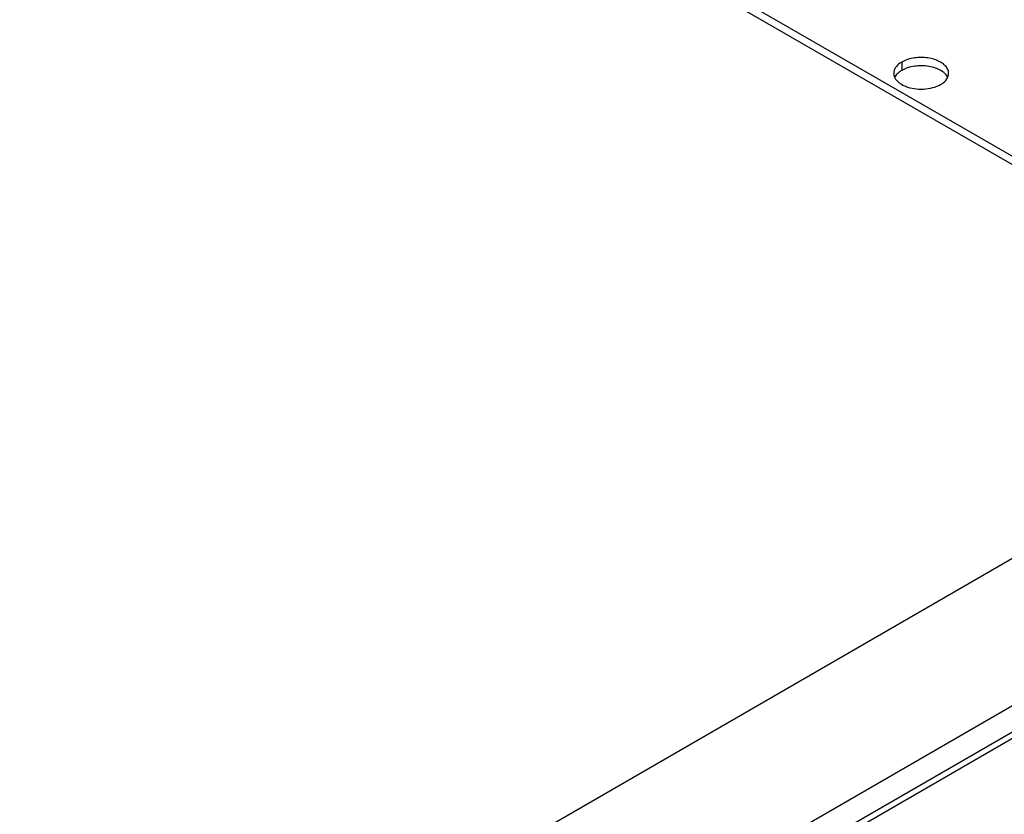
# Model space of a CAD drawing. Header units: inches. Extents: x 6 to 353, y 6 to 228.
# Tile 193 of 256: x 334.08 to 339.87, y 124.89 to 129.56. Entities that reach past the tile are written whole.
import ezdxf

# ---------------------------------------------------------------- set-up
doc = ezdxf.new("R2010")
doc.units = ezdxf.units.IN
doc.header["$LTSCALE"] = 19.946667
doc.header["$MEASUREMENT"] = 0
doc.layers.get('0').update_dxf_attribs({"linetype": 'CONTINUOUS'})
doc.layers.add('03_ALL_AXES', color=7, linetype='CONTINUOUS')

msp = doc.modelspace()

# ---------------------------------------------------------------- linework, layer by layer
at = {"color": 7, "linetype": 'Continuous'}
for p, q in [((345.4417, 128.7137), (331.5966, 120.7202)), ((345.5902, 128.6451), (331.6306, 120.5855)), ((345.6234, 128.6259), (331.6638, 120.5663))]:
    msp.add_line(p, q, dxfattribs=at)
at = {"layer": '03_ALL_AXES', "color": 7, "linetype": 'Continuous'}
for p, q in [((328.1766, 135.5335), (341.9652, 127.5728)), ((328.1766, 135.4845), (341.9228, 127.5483)), ((339.2658, 129.3101), (339.2658, 129.2611)), ((341.9652, 127.5728), (333.2148, 122.5208))]:
    msp.add_line(p, q, dxfattribs=at)
for centre, start, end in [((339.2727, 129.2442), 171.40423, 180.02811), ((339.4873, 129.2441), 351.40423, 0.02811)]:
    msp.add_arc(centre, 0.0542, start, end, dxfattribs=at)
for points, knots in [([(339.2658, 129.3101), (339.262, 129.3079), (339.2482, 129.2991), (339.2359, 129.2876), (339.2293, 129.2777)], [0, 0, 0, 0, 0.272372, 1, 1, 1, 1]), ([(339.3118, 129.3287), (339.3076, 129.3275), (339.2917, 129.3228), (339.2764, 129.3162), (339.2658, 129.3101)], [0, 0, 0, 0, 0.263268, 1, 1, 1, 1]), ([(339.5415, 129.2442), (339.5415, 129.2521), (339.5376, 129.2689), (339.5217, 129.291), (339.4973, 129.3096), (339.454, 129.3298), (339.3901, 129.3408), (339.3373, 129.3355), (339.3118, 129.3287)], [0, 0, 0, 0, 0.087232, 0.184044, 0.295672, 0.422614, 0.708159, 1, 1, 1, 1]), ([(339.4727, 129.2715), (339.4479, 129.2816), (339.3934, 129.292), (339.3384, 129.2868), (339.3118, 129.2797)], [0, 0, 0, 0, 0.492405, 1, 1, 1, 1]), ([(339.2186, 129.2442), (339.2186, 129.2419), (339.2191, 129.2328), (339.222, 129.2238), (339.2252, 129.2176)], [0, 0, 0, 0, 0.244781, 1, 1, 1, 1]), ([(339.2293, 129.2777), (339.228, 129.2757), (339.2233, 129.2678), (339.2202, 129.259), (339.2192, 129.2523)], [0, 0, 0, 0, 0.262095, 1, 1, 1, 1]), ([(339.2337, 129.2346), (339.2326, 129.2333), (339.2287, 129.2281), (339.2254, 129.2225), (339.2235, 129.2181)], [0, 0, 0, 0, 0.259767, 1, 1, 1, 1]), ([(339.2658, 129.2611), (339.2626, 129.2592), (339.2508, 129.2518), (339.2401, 129.2425), (339.2337, 129.2346)], [0, 0, 0, 0, 0.268125, 1, 1, 1, 1]), ([(339.3118, 129.2797), (339.3091, 129.279), (339.2988, 129.276), (339.2888, 129.2722), (339.2815, 129.269)], [0, 0, 0, 0, 0.257361, 1, 1, 1, 1]), ([(339.5123, 129.2486), (339.5096, 129.2509), (339.4973, 129.2601), (339.4835, 129.2671), (339.4727, 129.2715)], [0, 0, 0, 0, 0.233874, 1, 1, 1, 1]), ([(339.5349, 129.2217), (339.5336, 129.2241), (339.5276, 129.2343), (339.5193, 129.2429), (339.5123, 129.2486)], [0, 0, 0, 0, 0.234163, 1, 1, 1, 1]), ([(339.2252, 129.2176), (339.2265, 129.2152), (339.2325, 129.2051), (339.2408, 129.1964), (339.2478, 129.1907)], [0, 0, 0, 0, 0.234163, 1, 1, 1, 1]), ([(339.2478, 129.1907), (339.2505, 129.1884), (339.2628, 129.1792), (339.2765, 129.1722), (339.2874, 129.1678)], [0, 0, 0, 0, 0.233874, 1, 1, 1, 1]), ([(339.2874, 129.1678), (339.3208, 129.1543), (339.3768, 129.1469), (339.447, 129.1573), (339.4799, 129.17), (339.4942, 129.1782)], [0, 0, 0, 0, 0.508474, 0.766632, 1, 1, 1, 1]), ([(339.4942, 129.1782), (339.4992, 129.1811), (339.5161, 129.1921), (339.5307, 129.2078), (339.5366, 129.2212)], [0, 0, 0, 0, 0.279986, 1, 1, 1, 1])]:
    msp.add_open_spline(points, degree=3, knots=knots, dxfattribs=at)
for points in [[(339.2815, 129.269), (339.2761, 129.2666), (339.2709, 129.264), (339.2658, 129.2611)], [(339.5366, 129.2212), (339.5387, 129.2259), (339.5402, 129.2309), (339.5409, 129.236)]]:
    msp.add_open_spline(points, degree=3, dxfattribs=at)

doc.saveas('drawing.dxf')
